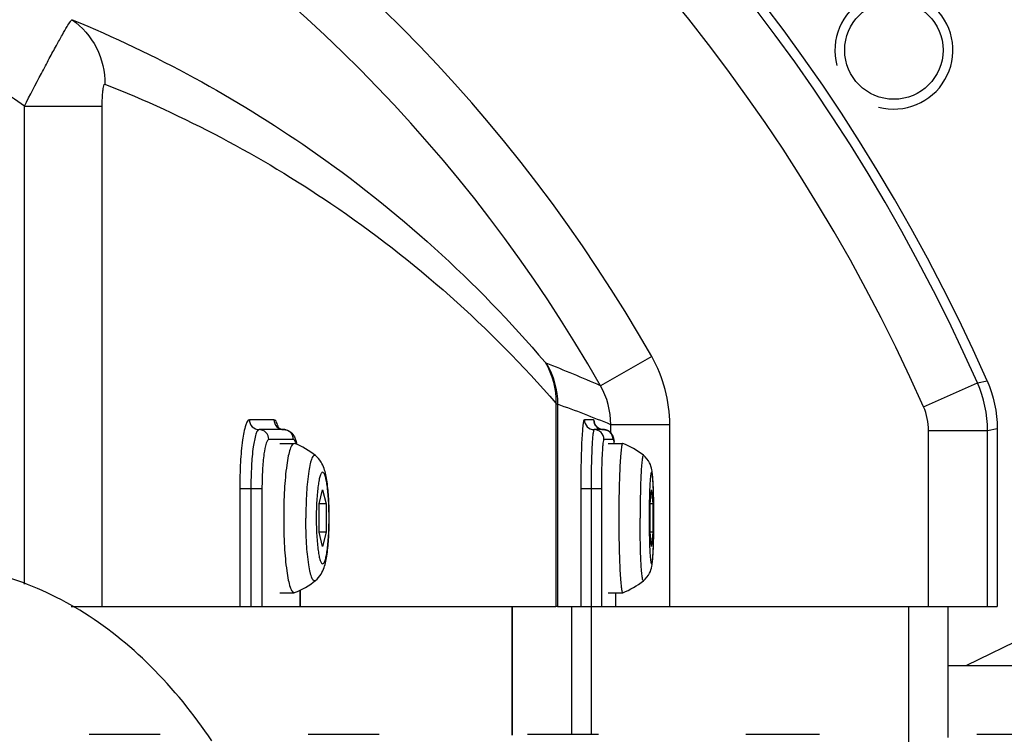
# Model space of a CAD drawing. Extents: x 0 to 594, y 0 to 420.
# Tile 79 of 104: x 358.99 to 364, y 186.12 to 189.76. Entities that reach past the tile are written whole.
import ezdxf

# ---------------------------------------------------------------- set-up
doc = ezdxf.new("R2010")
doc.units = 0
doc.header["$LTSCALE"] = 32.67
doc.layers.get('0').update_dxf_attribs({"linetype": 'CONTINUOUS'})
for name, color, linetype in [('1_DESIGN', 7, 'CONTINUOUS'), ('ASSY', 7, 'CONTINUOUS'), ('AXIS', 7, 'CONTINUOUS'), ('DRIV_DIM', 7, 'CONTINUOUS'), ('ROUND', 7, 'CONTINUOUS')]:
    doc.layers.add(name, color=color, linetype=linetype)
doc.styles.get("Standard").update_dxf_attribs({"font": 'txt', "width": 0.8})
doc.dimstyles.new('DIMSTYLE_1', dxfattribs={"dimtxt": 3.8, "dimasz": 1.8, "dimexe": 2, "dimexo": 1.5, "dimgap": 1.9, "dimtad": 1, "dimdec": 3, "dimlfac": 10, "dimtxsty": 'STANDARD', "dimblk": 'OPEN', "dimblk1": 'OPEN', "dimblk2": 'OPEN', "dimcen": 0.09, "dimazin": 2, "dimtp": 0.5, "dimtm": 0.5, "dimtfac": 1, "dimtdec": -1, "dimtofl": 0, "dimtmove": 0, "dimatfit": 3, "dimtolj": 1})
doc.dimstyles.new('DIMSTYLE_2', dxfattribs={"dimtxt": 3.8, "dimasz": 1.8, "dimexe": 2, "dimexo": 1.5, "dimgap": 0.95, "dimtad": 1, "dimdec": 3, "dimlfac": 10, "dimtxsty": 'STANDARD', "dimblk": 'OPEN', "dimblk1": 'OPEN', "dimblk2": 'OPEN', "dimcen": 0.09, "dimazin": 2, "dimtp": 0.001, "dimtm": 0.001, "dimtfac": 1, "dimtdec": 3, "dimtofl": 0, "dimtmove": 0, "dimatfit": 3, "dimtolj": 1})

# ---------------------------------------------------------------- blocks, each defined once
blk = doc.blocks.new('*D9')
at = {"layer": 'DRIV_DIM', "color": 2, "linetype": 'CONTINUOUS'}
for p, q in [((478.2292, 259.5495), (491.452, 274.2349)), ((297.6489, 184.1203), (289.0513, 184.1203))]:
    blk.add_line(p, q, dxfattribs=at)
for points in [[(488.3585, 273.4823), (490.1137, 272.7486), (489.1755, 274.4035)], [(290.4493, 185.9249), (291.0513, 184.1203), (291.6805, 185.9156)]]:
    blk.add_lwpolyline(points, dxfattribs=at)
for start, end in [(48, 114), (114, 180)]:
    blk.add_arc((410.3124, 184.1203), 119.2611, start, end, dxfattribs=at)
blk = doc.blocks.new('_OPEN')
at = {"color": 0, "linetype": 'BYBLOCK'}
for p, q in [((0, 0), (-1, 0.342)), ((-1, -0.342), (0, 0)), ((-1, 0), (0, 0))]:
    blk.add_line(p, q, dxfattribs=at)
blk = doc.blocks.new('*D13')
at = {"layer": 'DRIV_DIM', "color": 2, "linetype": 'CONTINUOUS'}
blk.add_line((339.2977, 254.5256), (410.3124, 184.1203), dxfattribs=at)
at = {"layer": 'DRIV_DIM', "color": 2, "linetype": 'CONTINUOUS', "xscale": 1.8, "yscale": 1.8, "zscale": 1.8, "rotation": 135.2468841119}
blk.add_blockref('_OPEN', (339.2977, 254.5256), dxfattribs=at)

msp = doc.modelspace()

# ---------------------------------------------------------------- linework, layer by layer
at = {"color": 9, "linetype": 'CONTINUOUS'}
for p, q in [((359.01474, 186.88478), (359.01474, 189.31526)), ((359.41085, 186.77031), (359.41085, 189.31526)), ((361.71852, 187.80393), (361.71852, 186.77031)), ((361.72688, 187.79922), (361.72688, 186.77031))]:
    msp.add_line(p, q, dxfattribs=at)
at = {"color": 7, "linetype": 'CONTINUOUS'}
for p, q in [((359.25277, 186.77031), (359.41085, 186.77031)), ((361.72688, 186.77031), (361.71852, 186.77031))]:
    msp.add_line(p, q, dxfattribs=at)
at = {"color": 2, "linetype": 'CONTINUOUS'}
msp.add_arc((363.43702, 189.6004), 0.3, 255, 195, dxfattribs=at)
at = {"layer": '1_DESIGN', "color": 7, "linetype": 'CONTINUOUS'}
for p, q in [((360.38957, 187.59973), (360.38666, 187.60031)), ((362.05835, 187.60023), (362.05795, 187.60031)), ((360.5145, 187.29248), (360.5319, 187.36465)), ((360.5319, 187.36465), (360.54929, 187.29248)), ((362.19787, 187.29248), (362.20441, 187.36465)), ((362.20441, 187.36465), (362.21095, 187.29248)), ((360.5145, 187.14814), (360.5145, 187.29248)), ((360.54929, 187.29248), (360.5145, 187.29248)), ((360.54929, 187.29248), (360.54929, 187.14814)), ((362.19787, 187.14814), (362.19787, 187.29248)), ((362.21095, 187.29248), (362.19787, 187.29248)), ((362.21095, 187.29248), (362.21095, 187.14814)), ((360.5319, 187.07597), (360.5145, 187.14814)), ((360.54929, 187.14814), (360.5145, 187.14814)), ((360.54929, 187.14814), (360.5319, 187.07597)), ((362.20441, 187.07597), (362.19787, 187.14814)), ((362.21095, 187.14814), (362.19787, 187.14814)), ((362.21095, 187.14814), (362.20441, 187.07597)), ((360.38666, 186.84031), (360.38957, 186.84089)), ((362.05795, 186.84031), (362.05835, 186.84039))]:
    msp.add_line(p, q, dxfattribs=at)
for centre, radius, start, end in [((360.23801, 187.21829), 0.41045, 51.10243, 68.33015), ((361.90809, 187.21833), 0.4104, 51.48747, 68.52182), ((360.23801, 187.22233), 0.41045, 291.66985, 308.89757), ((361.90809, 187.22229), 0.4104, 291.47818, 308.51253)]:
    msp.add_arc(centre, radius, start, end, dxfattribs=at)
for points, knots in [([(360.38666, 187.60031), (360.38244, 187.60031), (360.37606, 187.59365), (360.37073, 187.58318), (360.36353, 187.56423), (360.35602, 187.53258), (360.34482, 187.46406), (360.33615, 187.35858), (360.33377, 187.2688), (360.33377, 187.22031)], [0, 0, 0, 0, 0.0324108, 0.0589894, 0.0935546, 0.1865985, 0.3095054, 0.6269801, 1, 1, 1, 1]), ([(362.05795, 187.60031), (362.05705, 187.60031), (362.05519, 187.59734), (362.05376, 187.59207), (362.05184, 187.58277), (362.04928, 187.56399), (362.04638, 187.53224), (362.04354, 187.48561), (362.04117, 187.42873), (362.0394, 187.36388), (362.0383, 187.2935), (362.03806, 187.24502), (362.03806, 187.22031)], [0, 0, 0, 0, 0.0070021, 0.0221974, 0.046438, 0.0796887, 0.1720887, 0.2960989, 0.4470373, 0.6191517, 0.8058502, 1, 1, 1, 1]), ([(360.56544, 187.22031), (360.56544, 187.25324), (360.56377, 187.31481), (360.55738, 187.38825), (360.54865, 187.43935), (360.53978, 187.47347), (360.52454, 187.50806), (360.50696, 187.52867), (360.49574, 187.53773)], [0, 0, 0, 0, 0.2962196, 0.5538544, 0.6622162, 0.7622622, 0.870264, 1, 1, 1, 1]), ([(362.21677, 187.22031), (362.21677, 187.2544), (362.21626, 187.30361), (362.21432, 187.36578), (362.21245, 187.40451), (362.20998, 187.43718), (362.20616, 187.46888), (362.19536, 187.5056), (362.17664, 187.52909), (362.16364, 187.53946)], [0, 0, 0, 0, 0.3078388, 0.4443076, 0.5617224, 0.6579107, 0.740128, 0.8498677, 1, 1, 1, 1]), ([(360.33377, 187.22031), (360.33377, 187.17182), (360.33615, 187.08205), (360.34482, 186.97656), (360.35602, 186.90804), (360.36353, 186.87639), (360.37073, 186.85744), (360.37606, 186.84697), (360.38244, 186.84031), (360.38666, 186.84031)], [0, 0, 0, 0, 0.3730199, 0.6904946, 0.8134015, 0.9064454, 0.9410106, 0.9675892, 1, 1, 1, 1]), ([(360.49574, 186.90289), (360.50696, 186.91196), (360.52454, 186.93257), (360.53978, 186.96716), (360.54865, 187.00128), (360.55738, 187.05238), (360.56377, 187.12581), (360.56544, 187.18738), (360.56544, 187.22031)], [0, 0, 0, 0, 0.1297376, 0.2377609, 0.337812, 0.446175, 0.7038099, 1, 1, 1, 1]), ([(362.03806, 187.22031), (362.03806, 187.1956), (362.0383, 187.14712), (362.0394, 187.07674), (362.04117, 187.01189), (362.04354, 186.95501), (362.04638, 186.90838), (362.04928, 186.87663), (362.05184, 186.85785), (362.05376, 186.84856), (362.05519, 186.84328), (362.05705, 186.84031), (362.05795, 186.84031)], [0, 0, 0, 0, 0.1941498, 0.3808483, 0.5529627, 0.7039011, 0.8279113, 0.9203113, 0.953562, 0.9778026, 0.9929979, 1, 1, 1, 1]), ([(362.16364, 186.90117), (362.17664, 186.91153), (362.19536, 186.93504), (362.20616, 186.97176), (362.20998, 187.00346), (362.21245, 187.03613), (362.21432, 187.07486), (362.21626, 187.13703), (362.21677, 187.18623), (362.21677, 187.22031)], [0, 0, 0, 0, 0.1501744, 0.2599257, 0.3421335, 0.4383222, 0.5557403, 0.6922144, 1, 1, 1, 1])]:
    msp.add_open_spline(points, degree=3, knots=knots, dxfattribs=at)
at = {"layer": '1_DESIGN', "color": 9, "linetype": 'CONTINUOUS'}
for points, knots in [([(360.49574, 187.53773), (360.49443, 187.5388), (360.49115, 187.54049), (360.4855, 187.5382), (360.48104, 187.53248), (360.47665, 187.52381), (360.47242, 187.51185), (360.46649, 187.48988), (360.45677, 187.43606), (360.44855, 187.34341), (360.44632, 187.26381), (360.44632, 187.22031)], [0, 0, 0, 0, 0.0152149, 0.029953, 0.0504755, 0.0793614, 0.1172935, 0.164277, 0.2839961, 0.6086345, 1, 1, 1, 1]), ([(362.16364, 187.53946), (362.16232, 187.54051), (362.15938, 187.53407), (362.15861, 187.52843), (362.15672, 187.51793), (362.15536, 187.50534), (362.15323, 187.48247), (362.15107, 187.44777), (362.14896, 187.39946), (362.14682, 187.32263), (362.14622, 187.26208), (362.14622, 187.22031)], [0, 0, 0, 0, 0.0157829, 0.0373209, 0.0683964, 0.1087981, 0.1581637, 0.281771, 0.4343255, 0.6097042, 1, 1, 1, 1]), ([(360.56437, 187.22031), (360.56437, 187.25009), (360.56328, 187.29336), (360.55928, 187.34835), (360.55543, 187.3833), (360.55069, 187.41206), (360.54612, 187.43149), (360.54164, 187.44313), (360.5385, 187.44955), (360.5319, 187.45589), (360.52529, 187.44955), (360.52215, 187.44313), (360.51767, 187.43149), (360.5131, 187.41206), (360.50836, 187.3833), (360.50451, 187.34835), (360.50051, 187.29336), (360.49942, 187.25009), (360.49942, 187.22031)], [0, 0, 0, 0, 0.1864977, 0.270955, 0.3452573, 0.4067071, 0.4532263, 0.4705072, 0.483796, 0.5, 0.516204, 0.5294928, 0.5467737, 0.5932929, 0.6547427, 0.729045, 0.8135023, 1, 1, 1, 1]), ([(362.21662, 187.22031), (362.21662, 187.25008), (362.21622, 187.29329), (362.21471, 187.34831), (362.21328, 187.38316), (362.21145, 187.41198), (362.20986, 187.43108), (362.20803, 187.44316), (362.20722, 187.44836), (362.20441, 187.45614), (362.2016, 187.44836), (362.2008, 187.44316), (362.19896, 187.43108), (362.19737, 187.41198), (362.19554, 187.38316), (362.19412, 187.34831), (362.19261, 187.29329), (362.1922, 187.25008), (362.1922, 187.22031)], [0, 0, 0, 0, 0.1905253, 0.2766308, 0.3521417, 0.414181, 0.4604065, 0.4770404, 0.4891677, 0.5, 0.5108323, 0.5229596, 0.5395935, 0.585819, 0.6478583, 0.7233692, 0.8094747, 1, 1, 1, 1]), ([(360.49574, 186.90289), (360.49443, 186.90183), (360.49115, 186.90014), (360.4855, 186.90242), (360.48104, 186.90814), (360.47665, 186.91681), (360.47242, 186.92877), (360.46649, 186.95074), (360.45677, 187.00456), (360.44855, 187.09721), (360.44632, 187.17681), (360.44632, 187.22031)], [0, 0, 0, 0, 0.0152149, 0.029953, 0.0504755, 0.0793614, 0.1172935, 0.164277, 0.2839961, 0.6086345, 1, 1, 1, 1]), ([(360.49942, 187.22031), (360.49942, 187.19054), (360.50051, 187.14726), (360.50451, 187.09227), (360.50836, 187.05732), (360.5131, 187.02857), (360.51767, 187.00913), (360.52215, 186.9975), (360.52529, 186.99107), (360.5319, 186.98473), (360.5385, 186.99107), (360.54164, 186.9975), (360.54612, 187.00913), (360.55069, 187.02857), (360.55543, 187.05732), (360.55928, 187.09227), (360.56328, 187.14726), (360.56437, 187.19054), (360.56437, 187.22031)], [0, 0, 0, 0, 0.1864977, 0.270955, 0.3452573, 0.4067071, 0.4532263, 0.4705072, 0.483796, 0.5, 0.516204, 0.5294928, 0.5467737, 0.5932929, 0.6547427, 0.729045, 0.8135023, 1, 1, 1, 1]), ([(362.16364, 186.90117), (362.16232, 186.90011), (362.15938, 186.90656), (362.15861, 186.91219), (362.15672, 186.9227), (362.15536, 186.93528), (362.15323, 186.95815), (362.15107, 186.99285), (362.14896, 187.04116), (362.14682, 187.11799), (362.14622, 187.17854), (362.14622, 187.22031)], [0, 0, 0, 0, 0.0157829, 0.0373209, 0.0683964, 0.1087981, 0.1581637, 0.281771, 0.4343255, 0.6097042, 1, 1, 1, 1]), ([(362.1922, 187.22031), (362.1922, 187.19055), (362.19261, 187.14733), (362.19412, 187.09232), (362.19554, 187.05746), (362.19737, 187.02865), (362.19896, 187.00954), (362.2008, 186.99747), (362.2016, 186.99227), (362.20441, 186.98448), (362.20722, 186.99227), (362.20803, 186.99747), (362.20986, 187.00954), (362.21145, 187.02865), (362.21328, 187.05746), (362.21471, 187.09232), (362.21622, 187.14733), (362.21662, 187.19055), (362.21662, 187.22031)], [0, 0, 0, 0, 0.1905253, 0.2766308, 0.3521417, 0.414181, 0.4604065, 0.4770404, 0.4891677, 0.5, 0.5108323, 0.5229596, 0.5395935, 0.585819, 0.6478583, 0.7233692, 0.8094747, 1, 1, 1, 1])]:
    msp.add_open_spline(points, degree=3, knots=knots, dxfattribs=at)
at = {"layer": 'ASSY', "color": 7, "linetype": 'CONTINUOUS'}
for p, q in [((360.31404, 187.60031), (360.38666, 187.60031)), ((361.98471, 187.60031), (362.05795, 187.60031)), ((360.31404, 186.84031), (360.38666, 186.84031)), ((361.98471, 186.84031), (362.05795, 186.84031)), ((363.71245, 186.47031), (364.11245, 186.47031))]:
    msp.add_line(p, q, dxfattribs=at)
at = {"layer": 'AXIS', "color": 7, "linetype": 'CONTINUOUS'}
for p, q in [((359.34409, 186.12031), (359.70475, 186.12031)), ((360.4587, 186.12031), (360.81936, 186.12031)), ((361.57332, 186.12031), (361.93397, 186.12031)), ((362.68436, 186.12031), (363.05913, 186.12031)), ((363.85833, 186.12031), (364.26067, 186.12031))]:
    msp.add_line(p, q, dxfattribs=at)
msp.add_circle((363.43702, 189.6004), 0.25, dxfattribs=at)
msp.add_open_spline([(359.9678, 186.08667), (359.87678, 186.22306), (359.67649, 186.47148), (359.3146, 186.7619), (358.91516, 186.94367), (358.63238, 186.98531), (358.49443, 186.98531)], degree=3, knots=[0, 0, 0, 0, 0.2742433, 0.5295856, 0.7692767, 1, 1, 1, 1], dxfattribs=at)
at = {"layer": 'ROUND', "color": 9, "linetype": 'CONTINUOUS'}
for p, q in [((359.01474, 189.31526), (359.41085, 189.31526)), ((362.20553, 188.0415), (361.94493, 187.89326)), ((363.58768, 187.78635), (363.8618, 187.90779)), ((363.8618, 187.90779), (363.91134, 187.91754)), ((360.28432, 187.72031), (360.15906, 187.72031)), ((361.90987, 187.72031), (361.86277, 187.72031)), ((361.99755, 187.65316), (361.99755, 187.69533)), ((362.29714, 187.69533), (361.99755, 187.69533)), ((362.29714, 186.77031), (362.29714, 187.69533)), ((363.61338, 186.77031), (363.61338, 187.66491)), ((363.61338, 187.66491), (363.91319, 187.66491)), ((366.23713, 187.65565), (363.80683, 186.47031)), ((363.91319, 187.66491), (363.96245, 187.67531)), ((363.91319, 186.77031), (363.91319, 187.66491)), ((360.38334, 187.62031), (360.25809, 187.62031)), ((362.00974, 187.62031), (361.96263, 187.62031)), ((360.11035, 187.37031), (360.11035, 186.77031)), ((360.11035, 187.37031), (360.22329, 187.37031)), ((360.16682, 187.37031), (360.16682, 186.77031)), ((360.22329, 187.37031), (360.22329, 186.77031)), ((361.84445, 187.37031), (361.84445, 186.77031)), ((361.84445, 187.37031), (361.94955, 187.37031)), ((361.897, 187.37031), (361.897, 186.77031)), ((361.94955, 187.37031), (361.94955, 186.77031)), ((360.41814, 186.77031), (360.41814, 186.85405)), ((362.02282, 186.77031), (362.02282, 186.84031)), ((361.49649, 186.11654), (361.49649, 186.77031)), ((361.49816, 186.11677), (361.49816, 186.77031)), ((361.79727, 186.77031), (361.79727, 186.12031)), ((361.89714, 186.77031), (361.89714, 186.12031)), ((363.51245, 186.03132), (363.51245, 186.77031))]:
    msp.add_line(p, q, dxfattribs=at)
at = {"layer": 'ROUND', "color": 7, "linetype": 'CONTINUOUS'}
for p, q in [((360.33383, 187.67031), (360.20857, 187.67031)), ((361.9598, 187.67031), (361.9127, 187.67031)), ((363.96245, 187.67531), (363.96245, 186.77031)), ((362.01286, 187.61815), (362.0141, 187.61001)), ((360.41862, 186.77031), (360.41862, 186.85428)), ((362.02289, 186.77031), (362.02289, 186.84031)), ((359.41085, 186.77031), (361.71852, 186.77031)), ((361.72688, 186.77031), (363.96245, 186.77031)), ((363.71245, 186.10367), (363.71245, 186.77031))]:
    msp.add_line(p, q, dxfattribs=at)
for centre, radius, start, end in [((355.31245, 184.12031), 9.4, 23.826026, 90), ((360.14401, 187.5371), 0.2631, 14.28322, 14.80805), ((360.11398, 187.52955), 0.29406, 12.8591, 14.26571), ((361.65609, 187.56219), 0.36118, 6.06117, 7.60804)]:
    msp.add_arc(centre, radius, start, end, dxfattribs=at)
at = {"layer": 'ROUND', "color": 9, "linetype": 'CONTINUOUS'}
for centre, radius, start, end in [((355.31245, 184.12031), 9.35075, 23.893969, 90), ((355.31245, 184.12031), 9.05093, 23.893969, 90), ((355.31245, 184.12031), 7.93034, 29.633781, 90), ((355.31245, 184.12031), 7.63052, 29.633781, 90), ((359.24998, 181.77931), 6.68155, 66.212754, 68.779136), ((359.59115, 181.83008), 6.33971, 67.692638, 70.312993), ((360.09977, 187.62629), 0.21407, 16.37345, 16.95311), ((360.06847, 187.61718), 0.24668, 15.0159, 16.3547), ((361.91274, 187.72028), 0.04997, 179.96139, 269.96004), ((360.33381, 187.62106), 0.04925, 76.28821, 89.97192), ((361.91267, 187.62034), 0.04997, 359.96139, 89.96004), ((361.95978, 187.62026), 0.05005, 76.71075, 89.97504), ((361.95982, 187.62049), 0.04982, 71.6094, 76.68846), ((361.95978, 187.62038), 0.04993, 63.07459, 71.60829), ((361.95972, 187.62029), 0.05005, 55.8633, 63.05988), ((361.95983, 187.62045), 0.04984, 49.14031, 55.86629)]:
    msp.add_arc(centre, radius, start, end, dxfattribs=at)
for points, knots in [([(359.01474, 189.31526), (358.48185, 189.69393), (357.2841, 190.27993), (355.96638, 190.4652), (355.31245, 190.45907)], [0, 0, 0, 0, 0.4999117, 1, 1, 1, 1]), ([(359.01474, 189.31526), (359.0435, 189.37098), (359.08563, 189.4519), (359.14013, 189.55481), (359.17558, 189.62049), (359.20561, 189.6749), (359.22922, 189.71529), (359.24445, 189.74047), (359.25317, 189.75149), (359.2562, 189.75501), (359.25756, 189.75532)], [0, 0, 0, 0, 0.3738496, 0.5438914, 0.6941725, 0.8190301, 0.9136958, 0.9745888, 0.9916988, 1, 1, 1, 1]), ([(359.25756, 189.75532), (359.30891, 189.71897), (359.39528, 189.61939), (359.42489, 189.49107), (359.4244, 189.42784)], [0, 0, 0, 0, 0.4987043, 1, 1, 1, 1]), ([(359.25756, 189.75532), (359.68164, 189.58058), (360.56515, 189.10089), (361.3145, 188.42309), (361.66325, 188.01283)], [0, 0, 0, 0, 0.4599869, 1, 1, 1, 1]), ([(359.41085, 189.31526), (359.41085, 189.32897), (359.41116, 189.35431), (359.41405, 189.39193), (359.41603, 189.41044), (359.42132, 189.42906), (359.4244, 189.42784)], [0, 0, 0, 0, 0.3583407, 0.6809101, 0.9134302, 1, 1, 1, 1]), ([(359.4244, 189.42784), (359.82742, 189.26793), (360.66912, 188.82417), (361.38484, 188.18968), (361.71852, 187.80393)], [0, 0, 0, 0, 0.4594853, 1, 1, 1, 1]), ([(361.66325, 188.01283), (361.66382, 188.01216), (361.66543, 188.01041), (361.66702, 188.00835), (361.66846, 188.0078)], [0, 0, 0, 0, 0.3637945, 1, 1, 1, 1]), ([(361.71852, 187.80393), (361.71944, 187.80329), (361.72211, 187.80156), (361.72485, 187.79965), (361.72688, 187.79922)], [0, 0, 0, 0, 0.3499834, 1, 1, 1, 1]), ([(360.15906, 187.72031), (360.15518, 187.72031), (360.14613, 187.71073), (360.13425, 187.67685), (360.12137, 187.60545), (360.11257, 187.49784), (360.11035, 187.41497), (360.11035, 187.37031)], [0, 0, 0, 0, 0.0324223, 0.093447, 0.3092718, 0.6268542, 1, 1, 1, 1]), ([(360.15906, 187.72031), (360.15906, 187.70757), (360.16951, 187.6811), (360.19592, 187.67031), (360.20857, 187.67031)], [0, 0, 0, 0, 0.5017288, 1, 1, 1, 1]), ([(360.28432, 187.72031), (360.28432, 187.70757), (360.29476, 187.6811), (360.32118, 187.67031), (360.33383, 187.67031)], [0, 0, 0, 0, 0.5017288, 1, 1, 1, 1]), ([(360.30454, 187.68871), (360.30206, 187.69687), (360.29864, 187.70845), (360.28868, 187.72031), (360.28432, 187.72031)], [0, 0, 0, 0, 0.6618316, 1, 1, 1, 1]), ([(361.86277, 187.72031), (361.86023, 187.72031), (361.8583, 187.70727), (361.85481, 187.691), (361.85221, 187.65705), (361.84946, 187.61488), (361.84733, 187.56221), (361.84506, 187.47984), (361.84445, 187.41496), (361.84445, 187.37031)], [0, 0, 0, 0, 0.0216665, 0.0791649, 0.1716181, 0.2956997, 0.446725, 0.6189385, 1, 1, 1, 1]), ([(361.91621, 187.69871), (361.91544, 187.70414), (361.91408, 187.70984), (361.91198, 187.72031), (361.90987, 187.72031)], [0, 0, 0, 0, 0.7224375, 1, 1, 1, 1]), ([(360.20857, 187.67031), (360.20525, 187.67031), (360.19749, 187.6621), (360.1873, 187.63306), (360.17627, 187.57186), (360.16873, 187.47962), (360.16682, 187.40859), (360.16682, 187.37031)], [0, 0, 0, 0, 0.0324224, 0.0934471, 0.3092718, 0.6268539, 1, 1, 1, 1]), ([(360.25809, 187.62031), (360.25809, 187.63305), (360.24764, 187.65952), (360.22122, 187.67031), (360.20857, 187.67031)], [0, 0, 0, 0, 0.5017288, 1, 1, 1, 1]), ([(360.38334, 187.62031), (360.38334, 187.63121), (360.37589, 187.65358), (360.356, 187.66634), (360.34548, 187.66891)], [0, 0, 0, 0, 0.5014687, 1, 1, 1, 1]), ([(361.9127, 187.67031), (361.91053, 187.67031), (361.90887, 187.65913), (361.90588, 187.64518), (361.90365, 187.61608), (361.9013, 187.57994), (361.89947, 187.5348), (361.89752, 187.46419), (361.897, 187.40858), (361.897, 187.37031)], [0, 0, 0, 0, 0.0216666, 0.079165, 0.1716182, 0.2956997, 0.4467249, 0.6189382, 1, 1, 1, 1]), ([(360.25809, 187.62031), (360.25532, 187.62031), (360.24885, 187.61347), (360.24036, 187.58927), (360.23116, 187.53827), (360.22488, 187.4614), (360.22329, 187.40221), (360.22329, 187.37031)], [0, 0, 0, 0, 0.0324223, 0.0934477, 0.309271, 0.6268558, 1, 1, 1, 1]), ([(360.39827, 187.59614), (360.39644, 187.60237), (360.39398, 187.61109), (360.38661, 187.62031), (360.38334, 187.62031)], [0, 0, 0, 0, 0.6652128, 1, 1, 1, 1]), ([(361.96263, 187.62031), (361.96082, 187.62031), (361.95944, 187.61099), (361.95695, 187.59937), (361.95509, 187.57512), (361.95313, 187.545), (361.9516, 187.50738), (361.94998, 187.44855), (361.94955, 187.4022), (361.94955, 187.37031)], [0, 0, 0, 0, 0.0216664, 0.0791657, 0.1716187, 0.295699, 0.4467251, 0.6189402, 1, 1, 1, 1]), ([(362.01477, 187.60102), (362.01417, 187.60586), (362.01293, 187.61078), (362.01157, 187.62031), (362.00974, 187.62031)], [0, 0, 0, 0, 0.7265382, 1, 1, 1, 1])]:
    msp.add_open_spline(points, degree=3, knots=knots, dxfattribs=at)
for points in [[(362.29714, 187.69533), (362.29714, 187.8147), (362.26455, 187.93775), (362.20553, 188.0415)], [(361.66325, 188.01283), (361.70043, 187.95114), (361.72014, 187.87594), (361.71852, 187.80393)], [(361.66846, 188.0078), (361.70604, 187.94614), (361.72696, 187.87142), (361.72688, 187.79922)], [(361.99755, 187.69533), (361.99749, 187.7636), (361.97875, 187.83396), (361.94493, 187.89326)], [(363.91319, 187.66491), (363.91318, 187.74766), (363.89531, 187.83212), (363.8618, 187.90779)], [(363.61338, 187.66491), (363.61337, 187.70628), (363.60444, 187.74852), (363.58768, 187.78635)], [(361.90987, 187.72031), (361.90987, 187.70585), (361.91737, 187.69024), (361.92867, 187.68122)], [(361.92867, 187.68122), (361.93726, 187.67436), (361.94881, 187.67031), (361.9598, 187.67031)], [(362.00974, 187.62031), (362.00974, 187.63418), (362.00293, 187.64908), (361.99244, 187.65815)]]:
    msp.add_open_spline(points, degree=3, dxfattribs=at)
at = {"layer": 'ROUND', "color": 7, "linetype": 'CONTINUOUS'}
for points in [[(363.91134, 187.91754), (363.94468, 187.84206), (363.96245, 187.75783), (363.96245, 187.67531)], [(361.9598, 187.67031), (361.94802, 187.67031), (361.93552, 187.67512), (361.92684, 187.6831)], [(360.38793, 187.63342), (360.38946, 187.63034), (360.39084, 187.62718), (360.39209, 187.62398)], [(360.39209, 187.62398), (360.39459, 187.61758), (360.39661, 187.61099), (360.39837, 187.60434)]]:
    msp.add_open_spline(points, degree=3, dxfattribs=at)
for points, knots in [([(360.33383, 187.67031), (360.32902, 187.67031), (360.31715, 187.67242), (360.30554, 187.67922), (360.30195, 187.68554)], [0, 0, 0, 0, 0.3980102, 1, 1, 1, 1]), ([(361.92684, 187.6831), (361.92472, 187.68505), (361.92001, 187.69029), (361.91641, 187.69651), (361.91515, 187.70046)], [0, 0, 0, 0, 0.410912, 1, 1, 1, 1]), ([(360.33383, 187.67031), (360.34663, 187.67031), (360.37005, 187.66143), (360.38351, 187.64229), (360.38793, 187.63342)], [0, 0, 0, 0, 0.5635347, 1, 1, 1, 1]), ([(361.9598, 187.67031), (361.97048, 187.67031), (361.99078, 187.66362), (362.00332, 187.6472), (362.00701, 187.63895)], [0, 0, 0, 0, 0.5414877, 1, 1, 1, 1]), ([(362.00701, 187.63895), (362.0079, 187.63694), (362.01047, 187.63019), (362.012, 187.6231), (362.01286, 187.61815)], [0, 0, 0, 0, 0.3039443, 1, 1, 1, 1])]:
    msp.add_open_spline(points, degree=3, knots=knots, dxfattribs=at)

# ---------------------------------------------------------------- dimensions: what is measured, and where the dimension line sits
at = {"layer": 'DRIV_DIM', "color": 2, "linetype": 'CONTINUOUS'}
dim = msp.add_angular_dim_2l(base=(361.80458, 293.07077), line1=((476.4275, 257.54851), (477.22551, 258.43479)), line2=((300.34152, 184.12031), (299.14891, 184.12031)), dimstyle='DIMSTYLE_1', override={"dimtad": 2}, dxfattribs=at)
dim.commit()
dim.dimension.update_dxf_attribs({"geometry": '*D9', "text_midpoint": (325.37448, 267.83863), "dimtype": 162})
dim = msp.add_radius_dim(center=(410.31245, 184.12031), mpoint=(339.29774, 254.52565), text='R<>', dimstyle='DIMSTYLE_2', override={"dimpost": '<>'}, dxfattribs=at)
dim.commit()
dim.dimension.update_dxf_attribs({"geometry": '*D13', "text_midpoint": (344.53665, 249.33169), "dimtype": 164})

doc.saveas('drawing.dxf')
